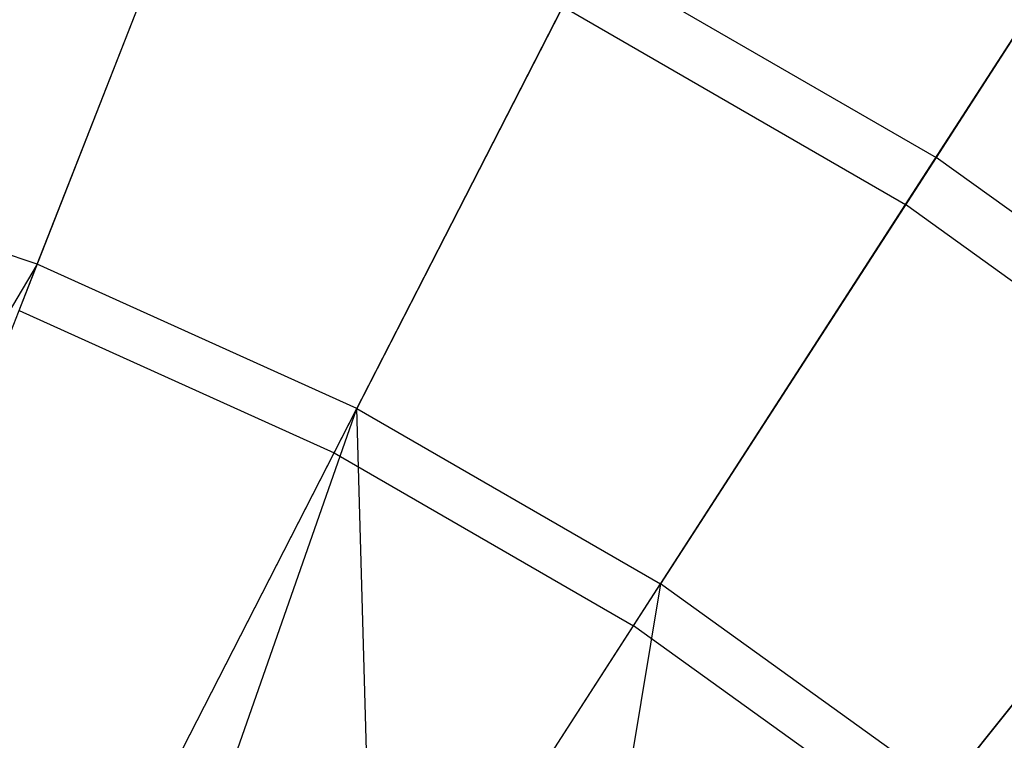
# Model space of a CAD drawing. Extents: x 0.1 to 25.1, y -5.4 to 12.3.
# Tile 91 of 107: x 13.7 to 14.5, y 2.9 to 3.5. Entities that reach past the tile are written whole.
import ezdxf

# ---------------------------------------------------------------- set-up
doc = ezdxf.new("R2010")
doc.units = 0
doc.header["$LTSCALE"] = 2.54
doc.layers.get('0').update_dxf_attribs({"color": 13, "linetype": 'CONTINUOUS'})

# ---------------------------------------------------------------- blocks, each defined once
blk = doc.blocks.new('GRUPUJ_1')
at = {"color": 0}
for p, q in [((14.54269, 9.16084, 8.1533), (14.32565, 8.8248, 7.85741)), ((14.54269, 9.16084, 8.1533), (14.32565, 8.8248, 7.85741)), ((13.57435, 8.73553, 7.59504), (13.72936, 9.1305, 7.85741)), ((13.57435, 8.73553, 7.59504), (13.72936, 9.1305, 7.85741)), ((14.30016, 8.78532, 17.8241), (14.51635, 9.12006, 17.53541)), ((14.30016, 8.78532, 17.8241), (14.51635, 9.12006, 17.53541)), ((13.55912, 8.69673, 18.07818), (13.71219, 9.08675, 17.8241)), ((13.55912, 8.69673, 18.07818), (13.71219, 9.08675, 17.8241)), ((14.03514, 8.99253, 7.85741), (13.84156, 8.61495, 7.59504)), ((14.03514, 8.99253, 7.85741), (13.84156, 8.61495, 7.59504)), ((14.03514, 8.99253, 7.85741), (14.32565, 8.8248, 7.85741)), ((14.03514, 8.99253, 7.85741), (14.32565, 8.8248, 7.85741)), ((13.82255, 8.57786, 18.07818), (14.0137, 8.95071, 17.8241)), ((13.82255, 8.57786, 18.07818), (14.0137, 8.95071, 17.8241)), ((14.0137, 8.95071, 17.8241), (14.30016, 8.78532, 17.8241)), ((14.0137, 8.95071, 17.8241), (14.30016, 8.78532, 17.8241)), ((13.57435, 8.73553, 7.59504), (13.29645, 8.82889, 7.59504)), ((13.57435, 8.73553, 7.59504), (13.29645, 8.82889, 7.59504)), ((14.32565, 8.8248, 7.85741), (14.09545, 8.46837, 7.59504)), ((14.32565, 8.8248, 7.85741), (14.09545, 8.46837, 7.59504)), ((14.59803, 8.62898, 7.85741), (14.32565, 8.8248, 7.85741)), ((14.59803, 8.62898, 7.85741), (14.32565, 8.8248, 7.85741)), ((14.07283, 8.43336, 18.07818), (14.30016, 8.78532, 17.8241)), ((14.07283, 8.43336, 18.07818), (14.30016, 8.78532, 17.8241)), ((14.56873, 8.59224, 17.8241), (14.30016, 8.78532, 17.8241)), ((14.56873, 8.59224, 17.8241), (14.30016, 8.78532, 17.8241)), ((13.57435, 8.73553, 7.59504), (13.3449, 8.3506, 7.37045)), ((13.57435, 8.73553, 7.59504), (13.3449, 8.3506, 7.37045)), ((13.4132, 8.32494, 7.37045), (13.57435, 8.73553, 7.59504)), ((13.4132, 8.32494, 7.37045), (13.57435, 8.73553, 7.59504)), ((13.84156, 8.61495, 7.59504), (13.57435, 8.73553, 7.59504)), ((13.84156, 8.61495, 7.59504), (13.57435, 8.73553, 7.59504)), ((13.55912, 8.69673, 18.07818), (13.82255, 8.57786, 18.07818)), ((13.55912, 8.69673, 18.07818), (13.82255, 8.57786, 18.07818)), ((14.33347, 8.29724, 7.59504), (14.59803, 8.62898, 7.85741)), ((14.33347, 8.29724, 7.59504), (14.59803, 8.62898, 7.85741)), ((13.64034, 8.22245, 7.37045), (13.84156, 8.61495, 7.59504)), ((13.64034, 8.22245, 7.37045), (13.84156, 8.61495, 7.59504)), ((13.6941, 8.19405, 7.37045), (13.84156, 8.61495, 7.59504)), ((13.6941, 8.19405, 7.37045), (13.84156, 8.61495, 7.59504)), ((13.84156, 8.61495, 7.59504), (14.09545, 8.46837, 7.59504)), ((13.85614, 8.09785, 7.37045), (13.84156, 8.61495, 7.59504)), ((13.84156, 8.61495, 7.59504), (14.09545, 8.46837, 7.59504)), ((13.85614, 8.09785, 7.37045), (13.84156, 8.61495, 7.59504)), ((14.56873, 8.59224, 17.8241), (14.30749, 8.26465, 18.07818)), ((14.56873, 8.59224, 17.8241), (14.30749, 8.26465, 18.07818)), ((13.62343, 8.18947, 18.29638), (13.82255, 8.57786, 18.07818)), ((13.62343, 8.18947, 18.29638), (13.82255, 8.57786, 18.07818)), ((13.82255, 8.57786, 18.07818), (14.07283, 8.43336, 18.07818)), ((13.82255, 8.57786, 18.07818), (14.07283, 8.43336, 18.07818)), ((13.85614, 8.09785, 7.37045), (14.09545, 8.46837, 7.59504)), ((13.85614, 8.09785, 7.37045), (14.09545, 8.46837, 7.59504)), ((14.09545, 8.46837, 7.59504), (14.01531, 7.98604, 7.37045)), ((14.09545, 8.46837, 7.59504), (14.01531, 7.98604, 7.37045)), ((14.33347, 8.29724, 7.59504), (14.09545, 8.46837, 7.59504)), ((14.33347, 8.29724, 7.59504), (14.09545, 8.46837, 7.59504)), ((13.83603, 8.06672, 18.29638), (14.07283, 8.43336, 18.07818)), ((13.83603, 8.06672, 18.29638), (14.07283, 8.43336, 18.07818)), ((14.30749, 8.26465, 18.07818), (14.07283, 8.43336, 18.07818)), ((14.30749, 8.26465, 18.07818), (14.07283, 8.43336, 18.07818))]:
    blk.add_line(p, q, dxfattribs=at)

msp = doc.modelspace()

# ---------------------------------------------------------------- block references
at = {"color": 0}
msp.add_blockref('GRUPUJ_1', (0.125, -5.41988, 0.188), dxfattribs=at)

doc.saveas('drawing.dxf')
